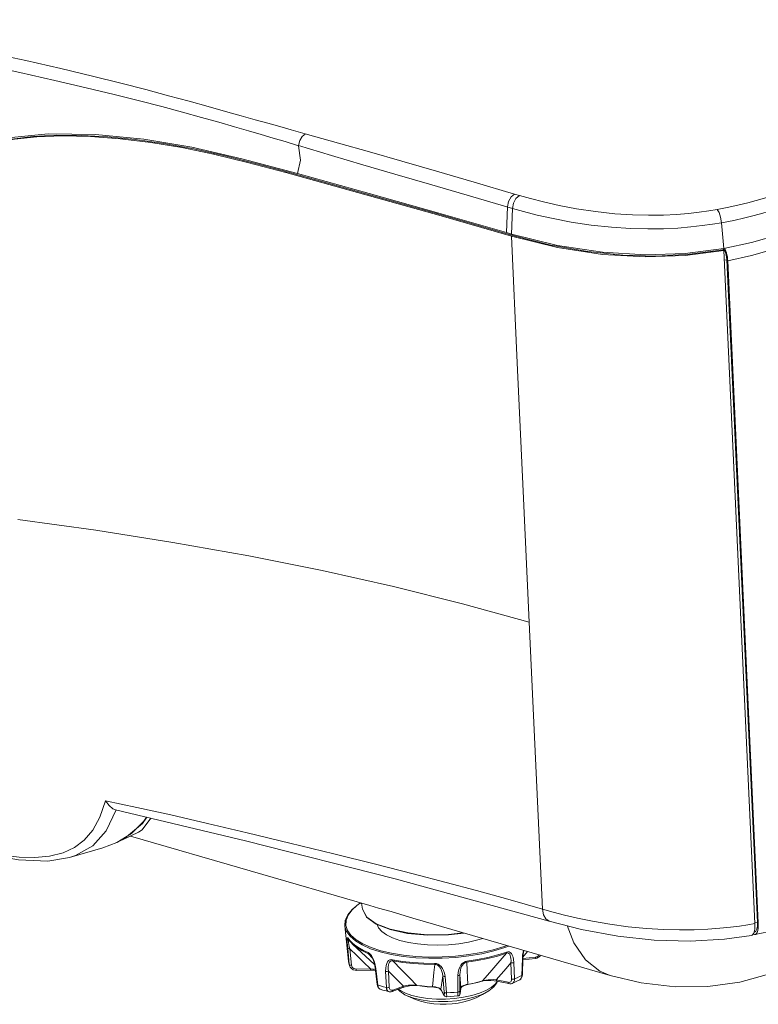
# Model space of a CAD drawing. Header units: millimetres. Extents: x 3925 to 5043, y -86 to 778.
# Tile 18 of 256: x 4045 to 4085, y 70 to 123. Entities that reach past the tile are written whole.
import ezdxf

# ---------------------------------------------------------------- set-up
doc = ezdxf.new("R2010")
doc.units = ezdxf.units.MM
doc.header["$LTSCALE"] = 46.255
for name, color, linetype in [('H30-BOTTOM-CDXF_CONTINUOUS_LINE', 7, 'CONTINUOUS'), ('H30-LEFT-COVDXF_CONTINUOUS_LINE', 7, 'CONTINUOUS'), ('H30K-FRONT-CDXF_CONTINUOUS_LINE', 7, 'CONTINUOUS'), ('H30K-TOP-COVDXF_CONTINUOUS_LINE', 7, 'CONTINUOUS'), ('RUBBER-FOOT-DXF_CONTINUOUS_LINE', 7, 'CONTINUOUS')]:
    doc.layers.add(name, color=color, linetype=linetype)

msp = doc.modelspace()

# ---------------------------------------------------------------- linework, layer by layer
at = {"layer": 'H30-BOTTOM-CDXF_CONTINUOUS_LINE', "color": 7, "linetype": 'Continuous', "lineweight": 0}
for p, q in [((4051.4812, 79.6752), (4051.247, 79.3362)), ((4050.1606, 78.4442), (4051.0396, 78.8678)), ((4050.6002, 78.656), (4063.6074, 74.8728)), ((4063.1574, 75.0036), (4063.2161, 74.6781)), ((4065.9605, 74.1883), (4076.6924, 71.0669)), ((4076.6871, 71.0703), (4076.6928, 71.0686))]:
    msp.add_line(p, q, dxfattribs=at)
for points in [[(4051.247, 79.3362), (4050.2675, 78.5203), (4049.8807, 78.3093)], [(4051.0375, 78.869), (4051.2288, 78.9863), (4051.7057, 79.6216)], [(4068.6733, 73.3993), (4067.9013, 73.3079), (4066.7608, 73.2884), (4065.6762, 73.383), (4064.7216, 73.5854), (4063.9618, 73.8817), (4063.4488, 74.2517), (4063.2161, 74.6781)], [(4068.7361, 73.381), (4067.8853, 73.2814), (4066.7495, 73.2637), (4065.6696, 73.3601), (4064.718, 73.565), (4063.9581, 73.8665), (4063.4436, 74.2477), (4063.2161, 74.6781)], [(4065.9605, 74.1886), (4065.5454, 74.3111), (4064.7691, 74.5434), (4064.0938, 74.737), (4063.6073, 74.8731)], [(4074.3416, 73.7822), (4074.7079, 72.8451), (4075.351, 71.9249), (4076.1323, 71.3011), (4076.6871, 71.0703)], [(4076.6871, 71.0703), (4078.376, 70.672), (4080.2129, 70.4536), (4081.9891, 70.4657), (4083.7405, 70.7088), (4085.5036, 71.1946), (4087.093, 71.8513)]]:
    msp.add_lwpolyline(points, dxfattribs=at)
at = {"layer": 'H30-LEFT-COVDXF_CONTINUOUS_LINE', "color": 7, "linetype": 'Continuous', "lineweight": 0}
for p, q in [((4082.8628, 110.6018), (4082.8218, 110.5941)), ((4082.8628, 110.6018), (4082.9249, 110.4944)), ((4082.9249, 110.4944), (4082.979, 110.3464)), ((4082.979, 110.3464), (4083.0182, 110.1765)), ((4083.0376, 110.0062), (4082.8931, 109.9792)), ((4083.0182, 110.1765), (4083.0376, 110.0062)), ((4083.0376, 110.0062), (4084.696, 73.9726)), ((4083.0832, 109.9558), (4084.7408, 73.9396)), ((4084.696, 73.9726), (4084.5515, 73.9455)), ((4084.696, 73.9726), (4084.6927, 73.7608)), ((4084.5036, 73.4152), (4084.5416, 73.4223)), ((4084.6927, 73.7608), (4084.6647, 73.5901)), ((4084.474, 73.3192), (4084.5347, 73.2976)), ((4084.5347, 73.2976), (4084.5638, 73.2986))]:
    msp.add_line(p, q, dxfattribs=at)
for points in [[(4083.0832, 109.9558), (4084.3787, 110.2423), (4085.7044, 110.6167), (4086.9032, 111.0292), (4087.993, 111.4675), (4088.9584, 111.9078)], [(4083.0597, 110.171), (4083.0382, 110.2802), (4083.0109, 110.386), (4082.9787, 110.4848), (4082.9428, 110.5737), (4082.913, 110.6323)], [(4083.0832, 109.9558), (4083.0749, 110.0617), (4083.0597, 110.171)], [(4084.5638, 73.2986), (4085.94, 73.5931), (4087.4751, 74.0377), (4088.9731, 74.5911), (4090.2954, 75.1802)], [(4084.7329, 73.6382), (4084.7426, 73.7809), (4084.7408, 73.9396)], [(4084.6647, 73.5901), (4084.6136, 73.4738), (4084.5416, 73.4223)], [(4084.6397, 73.3479), (4084.6806, 73.4183), (4084.712, 73.5161), (4084.7329, 73.6382)], [(4084.5638, 73.2986), (4084.5905, 73.3073), (4084.6397, 73.3479)]]:
    msp.add_lwpolyline(points, dxfattribs=at)
at = {"layer": 'H30K-FRONT-CDXF_CONTINUOUS_LINE', "color": 7, "linetype": 'Continuous', "lineweight": 0}
for p, q in [((4052.4074, 116.3379), (4054.0518, 116.0369)), ((4055.1137, 115.7471), (4053.3901, 116.1111)), ((4054.0518, 116.0369), (4055.7545, 115.6559)), ((4056.9659, 115.2962), (4055.1137, 115.7471)), ((4055.7545, 115.6559), (4057.4639, 115.2297)), ((4059.0419, 114.7501), (4056.9659, 115.2962)), ((4057.4639, 115.2297), (4059.124, 114.7896)), ((4059.124, 114.7896), (4059.0419, 114.7501)), ((4063.2707, 113.5793), (4059.0419, 114.7501)), ((4059.124, 114.7896), (4063.3514, 113.619)), ((4067.3641, 112.4273), (4063.2707, 113.5793)), ((4063.3514, 113.619), (4067.4451, 112.4668)), ((4071.3166, 111.2916), (4067.3641, 112.4273)), ((4067.4451, 112.4668), (4071.3999, 111.3304)), ((4071.6341, 104.3958), (4071.3165, 111.2916)), ((4071.3166, 111.2916), (4073.82, 110.676)), ((4071.3976, 111.3311), (4071.395, 111.3864)), ((4077.3811, 110.2562), (4075.4618, 110.4513)), ((4080.7728, 110.2372), (4082.8688, 110.5064)), ((4082.8206, 110.6199), (4082.8239, 110.5492)), ((4082.8688, 110.5064), (4082.8239, 110.5492)), ((4084.5539, 73.8925), (4082.8688, 110.5064)), ((4073.0024, 74.6778), (4072.2842, 90.2847)), ((4049.2409, 80.5803), (4048.9354, 79.6767)), ((4049.2745, 78.9372), (4049.8175, 80.0746)), ((4049.7856, 80.08), (4056.8578, 78.3916)), ((4048.9354, 79.6767), (4048.5457, 78.9738)), ((4051.3331, 79.4707), (4050.6497, 78.7982)), ((4051.4742, 79.6769), (4051.3331, 79.4707)), ((4048.5451, 78.1263), (4049.2745, 78.9372)), ((4050.6497, 78.7982), (4049.8575, 78.2983)), ((4049.8575, 78.2983), (4049.1012, 78.0086)), ((4056.8578, 78.3916), (4064.9926, 76.3332)), ((4047.5634, 78.0397), (4046.9375, 77.746)), ((4047.2885, 77.4872), (4049.1012, 78.0086)), ((4047.2885, 77.4872), (4047.2888, 77.4873)), ((4064.9926, 76.3332), (4073.3765, 74.0322)), ((4067.7696, 76.1321), (4069.4252, 75.6867)), ((4069.4252, 75.6867), (4071.118, 75.2174)), ((4071.118, 75.2174), (4073.0024, 74.6779)), ((4084.5457, 73.588), (4084.4917, 73.3666)), ((4084.5539, 73.8925), (4084.5457, 73.588)), ((4082.8989, 73.044), (4084.3767, 73.2515)), ((4084.3991, 73.2581), (4084.3767, 73.2515)), ((4084.4917, 73.3666), (4084.3991, 73.2581))]:
    msp.add_line(p, q, dxfattribs=at)
for points in [[(4042.7361, 116.3047), (4043.0966, 116.3873), (4044.1431, 116.5727), (4045.2849, 116.7082), (4046.5621, 116.7797), (4047.9461, 116.7733), (4049.3731, 116.6956), (4050.8529, 116.5535), (4052.4074, 116.3379)], [(4053.3901, 116.1111), (4051.7083, 116.3909), (4050.0427, 116.5904), (4048.4282, 116.709), (4046.9027, 116.745), (4045.5162, 116.6918), (4044.2922, 116.5643), (4043.1884, 116.3805)], [(4075.4618, 110.4513), (4073.4513, 110.8097), (4071.3999, 111.3304)], [(4073.82, 110.676), (4076.2743, 110.2995), (4078.6038, 110.162), (4080.7728, 110.2372)], [(4082.8239, 110.5492), (4081.0039, 110.3052), (4079.2093, 110.2104), (4077.3811, 110.2562)], [(4072.2842, 90.2847), (4071.9569, 97.412), (4071.6341, 104.3958)], [(4072.2841, 90.2847), (4068.6548, 91.2888), (4064.9019, 92.2263), (4061.0278, 93.0966), (4057.0271, 93.9002), (4052.9069, 94.6348), (4048.707, 95.2934), (4044.4723, 95.8711)], [(4049.2409, 80.5803), (4050.9515, 80.2176), (4052.7973, 79.8061), (4054.7942, 79.3438), (4056.9492, 78.8323)], [(4049.7853, 80.0801), (4049.6413, 80.1407), (4049.4361, 80.3123), (4049.2409, 80.5803)], [(4048.5457, 78.9738), (4048.0901, 78.4402), (4047.5634, 78.0397)], [(4056.9492, 78.8323), (4059.2687, 78.2726), (4061.6597, 77.6874), (4063.932, 77.1217), (4065.9707, 76.6025), (4067.7696, 76.1321)], [(4046.9375, 77.746), (4046.2049, 77.5603), (4045.4036, 77.4869), (4044.5552, 77.5107), (4043.6425, 77.6156)], [(4047.2888, 77.4873), (4047.6105, 77.5945), (4048.5451, 78.1263)], [(4042.844, 77.6452), (4044.5071, 77.3556), (4046.1139, 77.2933), (4047.2887, 77.4873)], [(4073.0024, 74.6778), (4073.5798, 74.5158), (4074.1954, 74.3562), (4074.9061, 74.1891), (4075.7291, 74.0189), (4076.6673, 73.8559), (4077.673, 73.7185), (4078.6647, 73.6216), (4079.5934, 73.5661), (4080.4564, 73.5462), (4081.2577, 73.5557), (4081.9906, 73.5885), (4082.6463, 73.6379), (4083.2231, 73.6974), (4083.7266, 73.7617), (4084.1661, 73.8272), (4084.5539, 73.8925)], [(4073.0024, 74.6778), (4073.0599, 74.3711), (4073.1946, 74.1449), (4073.3764, 74.0322)], [(4073.3764, 74.0322), (4075.1295, 73.5781), (4077.1022, 73.2052)], [(4077.1022, 73.2052), (4079.0814, 72.9863), (4081.033, 72.9326), (4082.8989, 73.044)]]:
    msp.add_lwpolyline(points, dxfattribs=at)
at = {"layer": 'H30K-TOP-COVDXF_CONTINUOUS_LINE', "color": 7, "linetype": 'Continuous', "lineweight": 0}
for p, q in [((4044.9064, 120.8418), (4046.8146, 120.4098)), ((4044.5815, 120.1975), (4046.4804, 119.7683)), ((4053.7957, 118.6289), (4054.8287, 118.3438)), ((4053.4357, 118.0375), (4054.4669, 117.7537)), ((4054.4669, 117.7537), (4055.4063, 117.4896)), ((4059.3395, 117.0802), (4060.1018, 116.8661)), ((4065.356, 115.3688), (4067.2431, 114.8199)), ((4064.9749, 114.6668), (4066.8606, 114.1153)), ((4071.4828, 113.5821), (4071.7491, 113.5046)), ((4067.3736, 112.5392), (4071.0462, 111.4841)), ((4071.1008, 112.8801), (4071.0462, 111.4841)), ((4071.3127, 111.4066), (4071.3673, 112.8026)), ((4082.5095, 112.7451), (4083.1417, 112.8667)), ((4083.1417, 112.8667), (4083.6991, 112.9907)), ((4082.7418, 112.0235), (4082.8635, 110.6219)), ((4071.0462, 111.4841), (4071.311, 111.407)), ((4071.311, 111.407), (4073.8145, 110.7915)), ((4084.3675, 110.9401), (4082.8635, 110.6219)), ((4080.7674, 110.3526), (4082.8635, 110.6219))]:
    msp.add_line(p, q, dxfattribs=at)
for points in [[(4034.4012, 123.0686), (4036.2531, 122.6625), (4038.3573, 122.2198), (4040.6073, 121.7547), (4042.8259, 121.2913), (4044.9064, 120.8418)], [(4034.106, 122.6129), (4035.9549, 122.1578), (4038.0546, 121.6616), (4040.2988, 121.1504), (4042.5099, 120.6579), (4044.5815, 120.1975)], [(4046.8146, 120.4098), (4048.5333, 120.0009), (4050.0669, 119.6187), (4051.4359, 119.2643), (4052.6696, 118.9354), (4053.7957, 118.6289)], [(4046.4804, 119.7683), (4048.1908, 119.37), (4049.7177, 119.001), (4051.0818, 118.6587), (4052.3121, 118.3389), (4053.4357, 118.0375)], [(4054.8287, 118.3438), (4055.7695, 118.0819), (4056.6182, 117.8446), (4057.3848, 117.6296), (4058.0768, 117.4352), (4058.7236, 117.2534), (4059.3395, 117.0802)], [(4055.4063, 117.4896), (4056.2536, 117.2472), (4057.0189, 117.0251), (4057.7097, 116.8222), (4058.3552, 116.6308), (4059.0162, 116.4332), (4059.7407, 116.2151)], [(4059.6748, 114.6955), (4056.6596, 115.4949), (4053.929, 116.1279), (4051.3286, 116.5713), (4048.6982, 116.823), (4046.1248, 116.8579), (4043.7599, 116.6162)], [(4060.1098, 116.8639), (4059.9383, 116.7194), (4059.8064, 116.4883), (4059.7405, 116.2169)], [(4060.1018, 116.8661), (4061.9074, 116.3584), (4063.6057, 115.8738), (4065.356, 115.3688)], [(4059.7407, 116.2151), (4059.8387, 115.4293), (4059.6748, 114.6955)], [(4059.7405, 116.2169), (4061.5322, 115.6813), (4063.2269, 115.1803), (4064.9749, 114.6668)], [(4059.6748, 114.6955), (4063.5817, 113.6092), (4067.3736, 112.5392)], [(4067.2431, 114.8199), (4069.2847, 114.2235), (4071.4828, 113.5821)], [(4066.8606, 114.1153), (4068.9019, 113.52), (4071.3673, 112.8026)], [(4083.6991, 112.9907), (4084.179, 113.1104), (4084.6254, 113.2325), (4085.0744, 113.3659), (4085.5389, 113.5151), (4086.0241, 113.6832), (4086.5341, 113.8737), (4087.0722, 114.0899), (4087.6401, 114.3355), (4088.2382, 114.6136)], [(4071.4828, 113.5821), (4071.2962, 113.4248), (4071.1584, 113.1715), (4071.1008, 112.8801)], [(4082.7418, 112.0235), (4083.4157, 112.1531), (4084.0071, 112.2847), (4084.5142, 112.4112), (4084.9841, 112.5397), (4085.4549, 112.6795), (4085.9403, 112.8354), (4086.4454, 113.0105), (4086.9747, 113.2081), (4087.531, 113.4317), (4088.1162, 113.6848), (4088.7306, 113.9705)], [(4071.7491, 113.5046), (4071.5626, 113.3473), (4071.4248, 113.094), (4071.3673, 112.8026)], [(4071.7491, 113.5046), (4072.3457, 113.3376), (4073.0681, 113.1531), (4073.9063, 112.9638), (4074.8492, 112.7836), (4075.8806, 112.6273), (4076.9307, 112.5134), (4077.9009, 112.4503), (4078.7789, 112.4293), (4079.5772, 112.4408)], [(4071.3673, 112.8026), (4071.98, 112.6311), (4072.7242, 112.441), (4073.5914, 112.2452), (4074.5721, 112.0578)], [(4079.5772, 112.4408), (4080.298, 112.4769), (4080.9447, 112.5305)], [(4080.9447, 112.5305), (4081.5235, 112.5957), (4082.0423, 112.6683), (4082.5095, 112.7451)], [(4082.5095, 112.7451), (4082.6103, 112.5786), (4082.6942, 112.3183), (4082.7418, 112.0235)], [(4088.927, 112.5913), (4087.439, 111.9341), (4085.9118, 111.3805), (4084.3675, 110.9401)], [(4074.5721, 112.0578), (4075.6524, 111.8941), (4076.7607, 111.774), (4077.7927, 111.7069), (4078.7324, 111.6844), (4079.5904, 111.6968)], [(4081.0629, 111.7933), (4081.6854, 111.8635), (4082.242, 111.9413), (4082.7418, 112.0235)], [(4079.5904, 111.6968), (4080.3665, 111.7356), (4081.0629, 111.7933)], [(4073.8145, 110.7915), (4076.2689, 110.415), (4078.5984, 110.2774), (4080.7674, 110.3526)]]:
    msp.add_lwpolyline(points, dxfattribs=at)
at = {"layer": 'RUBBER-FOOT-DXF_CONTINUOUS_LINE', "color": 7, "linetype": 'Continuous', "lineweight": 0}
for p, q in [((4063.1091, 75.0177), (4062.9948, 74.949)), ((4062.4587, 71.8498), (4062.2603, 73.7755)), ((4062.4509, 73.0537), (4062.4516, 73.0527)), ((4062.4999, 71.6669), (4062.4125, 72.5588)), ((4062.5281, 72.5224), (4062.6157, 71.6302)), ((4063.8717, 71.6601), (4062.68, 72.7834)), ((4062.6863, 72.813), (4062.855, 72.6781)), ((4071.9391, 72.0639), (4072.1946, 72.3751)), ((4062.4587, 71.8498), (4062.4622, 71.8212)), ((4063.5477, 72.2546), (4063.7401, 72.0372)), ((4071.9107, 71.9929), (4071.8852, 71.0763)), ((4071.9228, 72.1717), (4071.9107, 71.9929)), ((4071.9109, 71.104), (4071.9358, 72.0204)), ((4072.6208, 72.0035), (4071.9331, 71.9207)), ((4071.935, 71.992), (4072.632, 72.0759)), ((4062.4936, 71.6661), (4062.5159, 71.595)), ((4062.5159, 71.595), (4062.4999, 71.6669)), ((4062.516, 71.5949), (4062.5159, 71.595)), ((4063.6513, 71.4317), (4062.878, 71.42)), ((4062.8875, 71.3489), (4063.6609, 71.3606)), ((4064.0118, 70.5781), (4063.9033, 71.4855)), ((4063.9107, 71.6329), (4063.9401, 71.4569)), ((4063.9401, 71.4569), (4064.0493, 70.5493)), ((4064.5135, 70.4143), (4064.4748, 71.3014)), ((4064.6323, 71.3099), (4064.6719, 70.4226)), ((4071.3268, 70.8701), (4071.2922, 71.7578)), ((4071.4843, 70.8831), (4071.4489, 71.7704)), ((4067.6655, 70.1614), (4067.5816, 71.0526)), ((4067.7044, 71.0196), (4067.7893, 70.1285)), ((4068.4091, 71.067), (4068.4011, 70.1696)), ((4068.5162, 71.1154), (4068.5092, 70.2181)), ((4069.7168, 70.7568), (4069.7782, 70.7723)), ((4070.4373, 70.5966), (4070.5522, 70.7562)), ((4070.4826, 70.8357), (4071.1324, 70.6998)), ((4071.1745, 70.6261), (4070.5247, 70.762)), ((4071.7726, 70.8435), (4071.7725, 70.8435)), ((4071.903, 71.0336), (4071.9109, 71.1041)), ((4064.0118, 70.5782), (4064.026, 70.5077)), ((4064.0125, 70.575), (4064.0118, 70.5781)), ((4064.8241, 70.1997), (4065.4055, 70.4184)), ((4065.4442, 70.4968), (4064.8628, 70.2781)), ((4066.1248, 70.5268), (4066.1935, 70.5196)), ((4066.4463, 70.5009), (4066.1735, 70.5345)), ((4066.742, 70.4621), (4067.0263, 70.4469)), ((4067.1052, 70.4567), (4067.0156, 70.461)), ((4067.4587, 70.3134), (4067.4873, 70.279)), ((4067.6354, 70.0362), (4067.4745, 70.3197)), ((4067.6484, 69.9953), (4067.4873, 70.279)), ((4068.5704, 70.3776), (4068.5214, 70.0798)), ((4068.5228, 70.0959), (4068.5717, 70.3934)), ((4068.5704, 70.3777), (4068.5845, 70.4091)), ((4068.5717, 70.3935), (4068.5704, 70.3776)), ((4068.929, 70.5877), (4069.2202, 70.644)), ((4069.2202, 70.644), (4069.4849, 70.7053)), ((4065.5187, 70.0274), (4065.8029, 69.8887)), ((4068.5188, 70.0787), (4068.5228, 70.0959)), ((4068.5228, 70.0959), (4068.5214, 70.0798))]:
    msp.add_line(p, q, dxfattribs=at)
for points in [[(4063.1232, 75.0136), (4062.9307, 74.8884), (4062.6334, 74.6236), (4062.4289, 74.3494), (4062.3212, 74.0708), (4062.3122, 73.7931), (4062.4021, 73.5213), (4062.5892, 73.2606), (4062.8701, 73.0159)], [(4062.9948, 74.949), (4062.6536, 74.6679), (4062.4145, 74.3734), (4062.2834, 74.0736), (4062.2603, 73.7755)], [(4062.2603, 73.7755), (4062.2646, 73.7415), (4062.3553, 73.4672), (4062.5442, 73.204), (4062.8277, 72.957)], [(4064.022, 73.8412), (4064.0951, 73.661), (4064.2677, 73.4608), (4064.5228, 73.2768), (4064.8543, 73.1133), (4065.2539, 72.9746), (4065.7119, 72.8639), (4066.2168, 72.7841), (4066.7563, 72.737), (4067.3171, 72.7239), (4067.8854, 72.745), (4068.4472, 72.7999), (4068.9887, 72.8871), (4069.4965, 73.0046), (4069.7532, 73.0852)], [(4062.4355, 73.0987), (4062.4167, 73.1206), (4062.4014, 73.1213), (4062.3904, 73.0975), (4062.3844, 73.0464), (4062.3836, 72.9673), (4062.388, 72.8601), (4062.3976, 72.7244), (4062.4125, 72.5588)], [(4062.4355, 73.0987), (4062.5462, 72.9534), (4062.6863, 72.813)], [(4062.4355, 73.0987), (4062.4407, 73.0749), (4062.4516, 73.0527)], [(4062.4385, 73.0322), (4062.4428, 73.0514), (4062.4526, 73.0511)], [(4062.5281, 72.5224), (4062.5005, 72.6529), (4062.4779, 72.7647), (4062.4602, 72.8585), (4062.4475, 72.9347), (4062.4401, 72.993), (4062.4385, 73.0322)], [(4062.4516, 73.0527), (4062.5169, 72.9613), (4062.593, 72.8714), (4062.68, 72.7834)], [(4062.8277, 72.957), (4063.2006, 72.7306), (4063.6558, 72.5291), (4064.1849, 72.3562), (4064.7781, 72.2153), (4065.4243, 72.1088), (4066.1115, 72.0387), (4066.8269, 72.0065), (4067.557, 72.0126), (4068.2885, 72.057), (4069.0075, 72.1389), (4069.7008, 72.2566), (4070.3553, 72.4081), (4070.959, 72.5904), (4071.1713, 72.6727)], [(4062.8701, 73.0159), (4063.2394, 72.7916), (4063.6904, 72.592), (4064.2147, 72.4207), (4064.8024, 72.2811), (4065.4426, 72.1755), (4066.1233, 72.1062), (4066.832, 72.0742), (4067.5554, 72.0803), (4068.2801, 72.1243), (4068.9924, 72.2054), (4069.6792, 72.322), (4070.3277, 72.4721), (4070.9258, 72.6527), (4071.0605, 72.705)], [(4062.4125, 72.5588), (4062.4256, 72.5426), (4062.4514, 72.5303), (4062.4869, 72.5233), (4062.5282, 72.5224)], [(4062.5281, 72.5224), (4062.901, 72.1582), (4063.277, 71.7929), (4063.6513, 71.4317)], [(4062.68, 72.7834), (4062.8841, 72.616), (4063.187, 72.4269), (4063.5477, 72.2546)], [(4063.5222, 72.3148), (4063.2748, 72.428), (4063.0524, 72.549), (4062.855, 72.6781)], [(4063.5222, 72.3148), (4063.5793, 72.282), (4063.6396, 72.2282)], [(4063.5222, 72.3148), (4063.5267, 72.2915), (4063.5353, 72.2711), (4063.5477, 72.2546)], [(4071.0585, 72.3464), (4070.568, 72.1885), (4070.0395, 72.0513), (4069.4797, 71.9366), (4068.8959, 71.846)], [(4071.0431, 72.286), (4071.0517, 72.3026), (4071.0569, 72.323), (4071.0585, 72.3464)], [(4071.0585, 72.3464), (4071.125, 72.3608), (4071.1912, 72.3545), (4071.2544, 72.3242), (4071.3128, 72.2674), (4071.3634, 72.1839), (4071.4043, 72.0735), (4071.4336, 71.936), (4071.4489, 71.7704)], [(4071.9704, 72.4403), (4071.9466, 72.3348), (4071.9228, 72.1717)], [(4071.9358, 72.0204), (4071.952, 72.2335), (4071.982, 72.4085), (4071.9889, 72.4349)], [(4062.4587, 71.8498), (4062.4721, 71.7579), (4062.4936, 71.6661)], [(4062.4622, 71.8212), (4062.4771, 71.7438), (4062.4999, 71.6669)], [(4063.5477, 72.2546), (4063.5883, 72.2319), (4063.6334, 72.1925), (4063.6511, 72.1733)], [(4063.6396, 72.2282), (4063.7012, 72.1521), (4063.7621, 72.0526), (4063.819, 71.932), (4063.8693, 71.7916), (4063.9107, 71.6329)], [(4063.6511, 72.1733), (4063.6564, 72.1671), (4063.7056, 72.0993), (4063.7576, 72.0058), (4063.8108, 71.8801), (4063.8635, 71.7058), (4063.9033, 71.4855)], [(4064.8494, 71.9288), (4064.7762, 71.9339), (4064.7051, 71.9182), (4064.639, 71.8793), (4064.5803, 71.8147), (4064.5323, 71.7245), (4064.4972, 71.609), (4064.4771, 71.4682), (4064.4748, 71.3014)], [(4064.6323, 71.3099), (4064.6201, 71.4367), (4064.6197, 71.5474), (4064.6298, 71.6427), (4064.6497, 71.7227), (4064.679, 71.787), (4064.7172, 71.8344), (4064.7633, 71.8639), (4064.8145, 71.8753), (4064.8676, 71.8707)], [(4064.8494, 71.9288), (4065.3874, 71.8401), (4065.9546, 71.7766), (4066.5437, 71.7392), (4067.147, 71.7283)], [(4064.8494, 71.9288), (4064.8527, 71.9059), (4064.8589, 71.8862), (4064.8676, 71.8707)], [(4064.8676, 71.8707), (4065.4027, 71.7825), (4065.9669, 71.7193), (4066.5527, 71.6821), (4067.1528, 71.6714)], [(4066.1735, 70.5345), (4065.7757, 70.9378), (4065.3411, 71.3827), (4064.8676, 71.8707)], [(4068.8959, 71.846), (4068.8115, 71.8255), (4068.7271, 71.7843), (4068.6461, 71.7206), (4068.5713, 71.633), (4068.5071, 71.5229), (4068.4565, 71.3914), (4068.4225, 71.2393), (4068.4091, 71.067)], [(4068.8922, 71.7883), (4068.8315, 71.7744), (4068.7695, 71.7444), (4068.7098, 71.697), (4068.6556, 71.6333), (4068.609, 71.5552), (4068.5708, 71.464), (4068.5418, 71.3603), (4068.523, 71.2442), (4068.5162, 71.1154)], [(4071.0431, 72.286), (4070.5553, 72.129), (4070.0296, 71.9925), (4069.4728, 71.8785), (4068.8922, 71.7883)], [(4068.8922, 71.7883), (4068.8948, 71.8035), (4068.8961, 71.823), (4068.8959, 71.846)], [(4068.9454, 70.5908), (4068.932, 70.9524), (4068.9142, 71.3511), (4068.8922, 71.7883)], [(4071.0431, 72.286), (4070.5718, 71.7357), (4070.1373, 71.2322), (4069.738, 70.7742)], [(4071.0431, 72.286), (4071.0914, 72.2974), (4071.1389, 72.2926), (4071.1826, 72.2693), (4071.2203, 72.2269), (4071.2508, 72.1666), (4071.2737, 72.0895), (4071.2887, 71.9959), (4071.2952, 71.8856), (4071.2922, 71.7577)], [(4071.9358, 72.0204), (4071.9301, 72.0068), (4071.9107, 71.9929)], [(4072.6208, 72.0035), (4072.6938, 72.0192), (4072.7907, 72.0639), (4072.8718, 72.1311), (4072.8992, 72.1702)], [(4072.632, 72.0759), (4072.632, 72.0446), (4072.6296, 72.0208), (4072.625, 72.0068), (4072.6208, 72.0035)], [(4072.632, 72.0759), (4072.6949, 72.0909), (4072.7526, 72.1195), (4072.8016, 72.1595), (4072.826, 72.1914)], [(4062.4999, 71.6669), (4062.5128, 71.6506), (4062.5386, 71.6381), (4062.5743, 71.631), (4062.6157, 71.6302)], [(4062.516, 71.5949), (4062.5522, 71.5213), (4062.6196, 71.4443), (4062.7082, 71.3871), (4062.8111, 71.3549), (4062.8875, 71.3489)], [(4062.878, 71.42), (4062.8133, 71.4264), (4062.7529, 71.4468), (4062.6996, 71.4801), (4062.6577, 71.5236), (4062.6291, 71.5749), (4062.6157, 71.6302)], [(4062.8875, 71.3489), (4062.8854, 71.3517), (4062.8826, 71.3653), (4062.88, 71.3887), (4062.878, 71.42)], [(4063.9141, 71.3951), (4063.8244, 71.4115), (4063.6514, 71.4317)], [(4063.6609, 71.3606), (4063.6589, 71.3634), (4063.656, 71.377), (4063.6535, 71.4004), (4063.6514, 71.4317)], [(4063.6609, 71.3606), (4063.8416, 71.3572), (4063.9196, 71.3497)], [(4063.9401, 71.4569), (4063.9155, 71.4678), (4063.9039, 71.4825), (4063.9033, 71.4855)], [(4064.4748, 71.3014), (4064.5126, 71.2942), (4064.5547, 71.2932), (4064.5961, 71.2987), (4064.6323, 71.3099)], [(4064.6323, 71.3099), (4064.9018, 71.0378), (4065.1736, 70.7654), (4065.4442, 70.4968)], [(4067.1528, 71.6714), (4067.1011, 71.2302), (4067.0554, 70.8271), (4067.0156, 70.461)], [(4067.147, 71.7283), (4067.2342, 71.7194), (4067.323, 71.6898), (4067.4102, 71.6375), (4067.493, 71.5605), (4067.567, 71.4597), (4067.6291, 71.3357), (4067.6761, 71.1891), (4067.7044, 71.0196)], [(4067.147, 71.7283), (4067.1485, 71.7055), (4067.1504, 71.6862), (4067.1528, 71.6714)], [(4067.1528, 71.6714), (4067.2155, 71.6658), (4067.2805, 71.6443), (4067.3444, 71.6052), (4067.4037, 71.5492), (4067.4564, 71.4778), (4067.5016, 71.3921), (4067.5383, 71.2927), (4067.5655, 71.1797), (4067.5816, 71.0526)], [(4070.4826, 70.8357), (4070.7527, 71.1407), (4071.0237, 71.4495), (4071.2922, 71.7578)], [(4071.2921, 71.7578), (4071.3312, 71.7516), (4071.3736, 71.7518), (4071.4144, 71.7583), (4071.4489, 71.7704)], [(4067.4745, 70.3197), (4067.5105, 70.5616), (4067.5463, 70.807), (4067.5816, 71.0526)], [(4067.7044, 71.0196), (4067.6626, 71.0193), (4067.6256, 71.0253), (4067.5975, 71.0368), (4067.5816, 71.0526)], [(4068.5162, 71.1154), (4068.5063, 71.0979), (4068.4832, 71.083), (4068.4495, 71.0723), (4068.4091, 71.067)], [(4068.5162, 71.1154), (4068.5346, 70.8735), (4068.5532, 70.6317), (4068.5717, 70.3934)], [(4068.9314, 70.575), (4069.2029, 70.6276), (4069.4652, 70.6883), (4069.7168, 70.7568)], [(4069.4849, 70.7053), (4069.8247, 70.7978), (4069.9302, 70.818), (4070.0517, 70.8333), (4070.1862, 70.8424), (4070.331, 70.8438), (4070.4826, 70.8357)], [(4069.738, 70.7742), (4069.724, 70.76), (4069.7168, 70.7568)], [(4069.7782, 70.7723), (4069.8907, 70.7911), (4070.0322, 70.8022), (4070.1987, 70.8017), (4070.3782, 70.7865), (4070.5247, 70.762)], [(4070.0906, 70.2378), (4070.3519, 70.4485), (4070.5214, 70.6678), (4070.5546, 70.7499)], [(4070.4826, 70.8357), (4070.4884, 70.8041), (4070.4998, 70.7799), (4070.5158, 70.7652), (4070.5247, 70.762)], [(4071.1324, 70.6998), (4071.1859, 70.6959), (4071.2344, 70.7069), (4071.2747, 70.732), (4071.3046, 70.7692), (4071.3223, 70.8162), (4071.3268, 70.8701)], [(4071.3268, 70.8701), (4071.3662, 70.864), (4071.4088, 70.8642), (4071.4497, 70.8708), (4071.4843, 70.8831)], [(4071.3541, 70.6419), (4071.4076, 70.6762), (4071.4509, 70.7313), (4071.477, 70.8019), (4071.4843, 70.8831)], [(4071.3541, 70.6419), (4071.4935, 70.7041), (4071.6445, 70.7768), (4071.7725, 70.8435)], [(4071.4843, 70.8831), (4071.6239, 70.9457), (4071.7576, 71.0102), (4071.8852, 71.0763)], [(4071.8852, 71.0763), (4071.8752, 70.9934), (4071.8488, 70.9228), (4071.8079, 70.869), (4071.7726, 70.8435)], [(4071.7726, 70.8435), (4071.8219, 70.8795), (4071.8719, 70.9458), (4071.903, 71.0336)], [(4071.9109, 71.104), (4071.905, 71.0902), (4071.8852, 71.0763)], [(4064.0493, 70.5493), (4064.0244, 70.5602), (4064.0125, 70.575)], [(4064.026, 70.5077), (4064.0641, 70.4222), (4064.1178, 70.3622), (4064.181, 70.3277)], [(4064.0493, 70.5493), (4064.1988, 70.5018), (4064.3536, 70.4568), (4064.5136, 70.4143)], [(4064.0493, 70.5493), (4064.0658, 70.4682), (4064.0954, 70.4014), (4064.1362, 70.3531), (4064.181, 70.3277)], [(4064.181, 70.3277), (4064.3299, 70.2801), (4064.5018, 70.2301), (4064.6605, 70.1883)], [(4064.5135, 70.4143), (4064.5515, 70.4069), (4064.5938, 70.4059), (4064.6355, 70.4113), (4064.6719, 70.4226)], [(4064.6605, 70.1883), (4064.5996, 70.2183), (4064.556, 70.2676), (4064.5267, 70.3345), (4064.5136, 70.4143)], [(4064.6605, 70.1882), (4064.7023, 70.1814), (4064.7756, 70.1859), (4064.824, 70.1997)], [(4064.8628, 70.2781), (4064.8143, 70.2674), (4064.7695, 70.272), (4064.7305, 70.2918), (4064.7003, 70.325), (4064.6803, 70.3697), (4064.6719, 70.4226)], [(4064.8241, 70.1997), (4064.8315, 70.2033), (4064.8485, 70.2202), (4064.8593, 70.2459), (4064.8628, 70.2781)], [(4065.1408, 70.3188), (4065.2393, 70.2131), (4065.5187, 70.0274)], [(4065.9052, 69.9807), (4065.5586, 70.1034), (4065.2791, 70.2497), (4065.1772, 70.3325)], [(4065.4056, 70.4184), (4065.5352, 70.4606), (4065.702, 70.4989), (4065.8632, 70.5217), (4066.006, 70.53), (4066.1248, 70.5268)], [(4065.4056, 70.4184), (4065.413, 70.422), (4065.43, 70.4389), (4065.4408, 70.4646), (4065.4443, 70.4968)], [(4066.1735, 70.5345), (4066.0815, 70.546), (4065.9732, 70.5519), (4065.8519, 70.5509), (4065.721, 70.5421), (4065.5838, 70.5245), (4065.4443, 70.4968)], [(4065.9052, 69.9807), (4066.3085, 69.8853), (4066.7562, 69.8201), (4067.2347, 69.7871), (4067.7295, 69.7873), (4068.2255, 69.8206), (4068.7077, 69.8862), (4069.1615, 69.9819), (4069.5729, 70.1048), (4069.9296, 70.2514), (4070.2207, 70.417), (4070.4373, 70.5966)], [(4066.1935, 70.5196), (4066.1861, 70.522), (4066.1735, 70.5345)], [(4066.1935, 70.5196), (4066.4639, 70.4863), (4066.742, 70.4621)], [(4066.3743, 69.6795), (4066.7404, 69.5895), (4067.0941, 69.5328), (4067.4338, 69.5051), (4067.7662, 69.5031), (4068.0929, 69.5252), (4068.4142, 69.5705), (4068.7341, 69.6396), (4069.0587, 69.7355), (4069.393, 69.8631), (4069.7447, 70.0321), (4070.0906, 70.2378)], [(4067.0156, 70.461), (4066.7276, 70.4764), (4066.4463, 70.5009)], [(4067.0263, 70.4469), (4067.022, 70.449), (4067.0156, 70.461)], [(4067.0263, 70.4469), (4067.1001, 70.4417), (4067.2068, 70.4249), (4067.3089, 70.3963), (4067.3966, 70.3572), (4067.4587, 70.3134)], [(4067.4745, 70.3197), (4067.4265, 70.3637), (4067.3606, 70.399), (4067.2821, 70.4261), (4067.1956, 70.4452), (4067.1052, 70.4567)], [(4067.4873, 70.279), (4067.4835, 70.2864), (4067.4745, 70.3197)], [(4068.5092, 70.2182), (4068.4992, 70.2006), (4068.4759, 70.1855), (4068.4418, 70.1748), (4068.4011, 70.1696)], [(4068.5092, 70.2181), (4068.5093, 70.1653), (4068.5104, 70.1226)], [(4068.5717, 70.3935), (4068.5965, 70.4424), (4068.643, 70.4853), (4068.7054, 70.5218), (4068.7795, 70.5517), (4068.861, 70.5748), (4068.929, 70.5877)], [(4068.5845, 70.4091), (4068.6249, 70.4519), (4068.6901, 70.4953), (4068.7729, 70.5327), (4068.8653, 70.5611), (4068.9314, 70.575)], [(4068.9454, 70.5908), (4068.9373, 70.5779), (4068.9314, 70.575)], [(4069.6635, 70.0189), (4069.9914, 70.1769), (4070.0906, 70.2378)], [(4071.1324, 70.6998), (4071.1382, 70.6682), (4071.1496, 70.644), (4071.1656, 70.6293), (4071.1745, 70.6261)], [(4071.1745, 70.6261), (4071.2233, 70.6196), (4071.2977, 70.6245), (4071.3541, 70.6419)], [(4066.0017, 69.8374), (4065.654, 69.962), (4065.5187, 70.0274)], [(4065.8029, 69.8887), (4066.0948, 69.7708), (4066.3743, 69.6795)], [(4066.0017, 69.8374), (4066.4101, 69.7421), (4066.865, 69.6791), (4067.351, 69.6507), (4067.8516, 69.6578), (4068.3497, 69.7002), (4068.8284, 69.7764), (4069.2714, 69.8838), (4069.6635, 70.0189)], [(4067.6655, 70.1614), (4067.669, 70.1086), (4067.669, 70.0657), (4067.6653, 70.0357), (4067.6581, 70.02), (4067.648, 70.0201), (4067.6354, 70.0362)], [(4067.6484, 69.9953), (4067.6444, 70.0029), (4067.6354, 70.0362)], [(4067.6484, 69.9952), (4067.6607, 69.9759), (4067.6881, 69.946), (4067.7257, 69.9234), (4067.7708, 69.9139), (4067.7809, 69.9139)], [(4067.7893, 70.1285), (4067.7472, 70.1281), (4067.7098, 70.134), (4067.6815, 70.1456), (4067.6655, 70.1614)], [(4067.7893, 70.1285), (4067.7941, 70.0491), (4067.795, 69.9847), (4067.7919, 69.9397), (4067.7851, 69.9166), (4067.7809, 69.9139)], [(4067.7809, 69.9139), (4067.9827, 69.9243), (4068.2028, 69.9391), (4068.4034, 69.9558)], [(4067.7893, 70.1285), (4067.9937, 70.1392), (4068.1978, 70.1529), (4068.4011, 70.1696)], [(4068.4011, 70.1696), (4068.4017, 70.0899), (4068.4023, 70.0256), (4068.4029, 69.9808), (4068.4033, 69.9582), (4068.4034, 69.9558)], [(4068.4034, 69.9558), (4068.4136, 69.9571), (4068.4556, 69.9725), (4068.4874, 69.999), (4068.5064, 70.028), (4068.5152, 70.0512), (4068.5198, 70.0709), (4068.5214, 70.0799)], [(4068.5104, 70.1226), (4068.5124, 70.0927), (4068.5153, 70.0777), (4068.5188, 70.0787)]]:
    msp.add_lwpolyline(points, dxfattribs=at)

doc.saveas('drawing.dxf')
